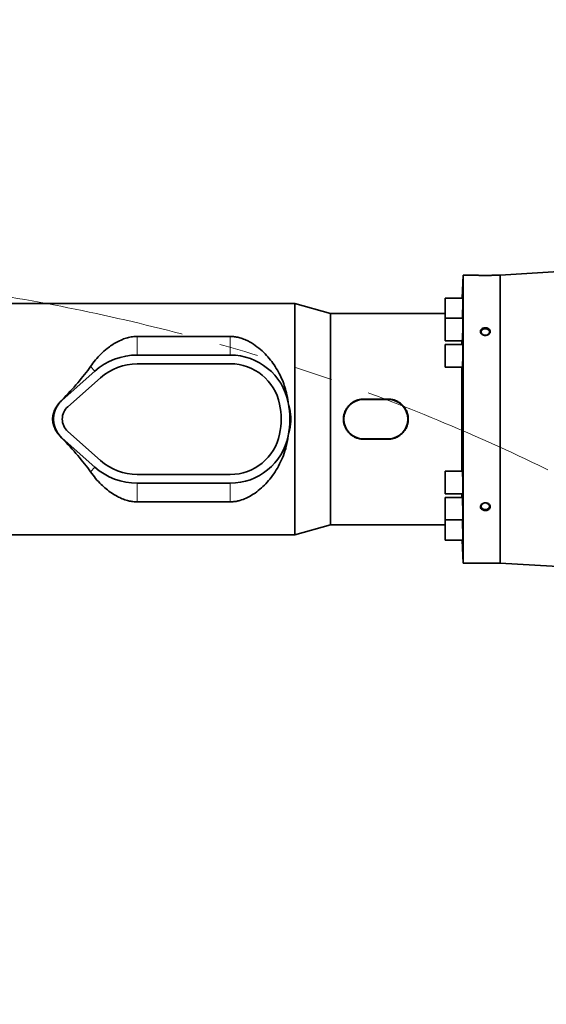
# Model space of a CAD drawing. Header units: millimetres. Extents: x 0 to 14900, y 0 to 10500.
# Tile 22 of 56: x 4026 to 4454, y 6887 to 7687. Entities that reach past the tile are written whole.
import ezdxf

# ---------------------------------------------------------------- set-up
doc = ezdxf.new("R2010")
doc.units = ezdxf.units.MM
doc.header["$LTSCALE"] = 25
doc.linetypes.add('PHANTOM', pattern=[12.7, 6.35, -1.27, 1.27, -1.27, 1.27, -1.27])
doc.styles.add('SLDTEXTSTYLE0', font='TXT', dxfattribs={"width": 0.605})
doc.dimstyles.new('SLDDIMSTYLE1', dxfattribs={"dimtxt": 87.5, "dimasz": 87.5, "dimexe": 0, "dimexo": 0.0625, "dimgap": 21.875, "dimtad": 1, "dimdec": 0, "dimrnd": 1e-09, "dimzin": 12, "dimdsep": 46, "dimtxsty": 'SLDTEXTSTYLE0', "dimsah": 1, "dimcen": 0.09, "dimadec": 0, "dimazin": 3, "dimtfac": 1, "dimtofl": 0, "dimtmove": 0, "dimatfit": 3, "dimfxl": 1, "dimfrac": 2, "dimtolj": 1, "dimtzin": 12, "dimarcsym": 0})

# ---------------------------------------------------------------- blocks, each defined once
blk = doc.blocks.new('_D_1')
at = {"color": 7, "linetype": 'Continuous', "lineweight": 0}
for p, q in [((3801.69, 8361.92), (6836.58, 8361.92)), ((6799.08, 8361.92), (6799.08, 5102.65)), ((3832.59, 5102.65), (6836.58, 5102.65))]:
    blk.add_line(p, q, dxfattribs=at)
at = {"color": 7, "linetype": 'Continuous', "lineweight": 18}
for points in [[(6799.08, 8361.92), (6786.58, 8274.42), (6811.58, 8274.42)], [(6799.08, 5102.65), (6811.58, 5190.15), (6786.58, 5190.15)]]:
    blk.add_solid(points, dxfattribs=at)
at = {"color": 7, "linetype": 'Continuous', "lineweight": 18, "insert": (6686.29, 6598.6), "char_height": 87.5, "attachment_point": 1, "rotation": 90, "style": 'SLDTEXTSTYLE0'}
blk.add_mtext('3259', dxfattribs=at)

msp = doc.modelspace()

# ---------------------------------------------------------------- linework, layer by layer
at = {"color": 7, "linetype": 'Continuous', "lineweight": 35}
for p, q in [((4642.8519251, 7493.5101805), (4416.1946854, 7479.6472299)), ((4386.1073835, 7479.6472299), (4385.4561327, 7460.9978465)), ((4397.1946854, 7479.6472299), (4386.1073835, 7479.6472299)), ((4386.1073835, 7245.6472299), (4386.1073835, 7479.6472299)), ((4416.1946854, 7479.6472299), (4411.1946854, 7479.6472299)), ((4416.1946854, 7479.6472299), (4416.1946854, 7245.6472299)), ((4385.9380178, 7460.9978465), (4371.6073835, 7460.9978465)), ((4371.6073835, 7460.9978465), (4371.6073835, 7444.6292283)), ((4249.3476174, 7456.6472299), (4005.6946854, 7456.6472299)), ((4278.1946854, 7448.6472299), (4249.3476174, 7456.6472299)), ((4249.3476174, 7268.6472299), (4249.3476174, 7456.6472299)), ((4371.6073835, 7448.6472299), (4278.1946854, 7448.6472299)), ((4278.1946854, 7276.6472299), (4278.1946854, 7448.6472299)), ((4385.9380178, 7444.6292283), (4371.6073835, 7444.6292283)), ((4371.6073835, 7444.6292283), (4371.6073835, 7426.3292283)), ((4196.7906034, 7429.886863), (4121.1946854, 7429.886863)), ((4371.6073835, 7426.3292283), (4385.4005298, 7426.3292283)), ((4385.9380178, 7423.2972299), (4371.6073835, 7423.2972299)), ((4371.6073835, 7423.2972299), (4371.6073835, 7404.9972299)), ((4385.0248397, 7423.2972299), (4385.0248397, 7426.3292283)), ((4196.7906034, 7414.7472299), (4121.1946854, 7414.7472299)), ((4196.7906034, 7407.6472299), (4121.1946854, 7407.6472299)), ((4371.6073835, 7404.9972299), (4385.4700953, 7404.9972299)), ((4385.0248397, 7320.2972299), (4385.0248397, 7404.9972299)), ((4086.6441591, 7401.6430134), (4060.0336328, 7378.0659082)), ((4091.3525802, 7396.3288087), (4064.7420539, 7372.7517035)), ((4243.9191983, 7376.267314), (4243.907568, 7376.3220242)), ((4325.1946854, 7378.9325377), (4305.1946854, 7378.9325377)), ((4325.1946854, 7378.6472299), (4305.1946854, 7378.6472299)), ((4058.2881933, 7348.9724355), (4059.9257424, 7347.10678)), ((4064.7420539, 7352.5427562), (4091.3525802, 7328.965651)), ((4243.907568, 7348.9724355), (4243.9191983, 7349.0271457)), ((4060.0336328, 7347.2285516), (4086.6441591, 7323.6514464)), ((4305.1946854, 7346.6472299), (4325.1946854, 7346.6472299)), ((4305.1946854, 7346.3619221), (4325.1946854, 7346.3619221)), ((4121.1946854, 7317.6472299), (4196.7906034, 7317.6472299)), ((4385.4703127, 7320.2972299), (4371.6073835, 7320.2972299)), ((4371.6073835, 7320.2972299), (4371.6073835, 7301.9972299)), ((4121.1946854, 7310.5472299), (4196.7906034, 7310.5472299)), ((4371.6073835, 7301.9972299), (4385.9380178, 7301.9972299)), ((4385.0248397, 7298.9652314), (4385.0248397, 7301.9972299)), ((4121.1946854, 7295.4075967), (4196.7906034, 7295.4075967)), ((4385.400314, 7298.9652314), (4371.6073835, 7298.9652314)), ((4371.6073835, 7298.9652314), (4371.6073835, 7280.6652314)), ((4371.6073835, 7280.6652314), (4385.9380178, 7280.6652314)), ((4371.6073835, 7280.6652314), (4371.6073835, 7264.2966133)), ((4249.3476174, 7268.6472299), (4278.1946854, 7276.6472299)), ((4278.1946854, 7276.6472299), (4371.6073835, 7276.6472299)), ((4005.6946854, 7268.6472299), (4249.3476174, 7268.6472299)), ((4371.6073835, 7264.2966133), (4385.9380178, 7264.2966133)), ((4385.4561327, 7264.2966133), (4386.1073835, 7245.6472299)), ((4386.1073835, 7245.6472299), (4416.1946854, 7245.6472299)), ((4416.1946854, 7245.6472299), (4642.8436529, 7231.7847852))]:
    msp.add_line(p, q, dxfattribs=at)
at = {"color": 8, "linetype": 'Continuous', "lineweight": 18}
for p, q in [((4121.1946854, 7429.886863), (4121.1946854, 7414.7472299)), ((4196.7906034, 7429.886863), (4196.7906034, 7414.7472299)), ((4083.2083017, 7405.5209269), (4086.6441591, 7401.6430134)), ((4059.9257424, 7378.1876797), (4060.0336328, 7378.0659082)), ((4243.9191983, 7376.267314), (4243.918786, 7376.2672299)), ((4305.1946854, 7378.9325377), (4305.1946854, 7378.6472299)), ((4325.1946854, 7378.9325377), (4325.1946854, 7378.6472299)), ((4243.9191983, 7349.0271457), (4243.918786, 7349.0272299)), ((4059.9257424, 7347.10678), (4060.0336328, 7347.2285516)), ((4305.1946854, 7346.3619221), (4305.1946854, 7346.6472299)), ((4325.1946854, 7346.3619221), (4325.1946854, 7346.6472299)), ((4083.2083017, 7319.7735329), (4086.6441591, 7323.6514464)), ((4121.1946854, 7295.4075967), (4121.1946854, 7310.5472299)), ((4196.7906034, 7295.4075967), (4196.7906034, 7310.5472299))]:
    msp.add_line(p, q, dxfattribs=at)
at = {"color": 7, "linetype": 'Continuous', "lineweight": 35, "flags": 128}
for points in [[(4404.1946854, 7430.7944398), (4405.2986636, 7430.9405925), (4406.2830087, 7431.3632125), (4407.0410515, 7432.0165025), (4407.4906463, 7432.8296683), (4407.5830727, 7433.7145908), (4407.3083147, 7434.575375), (4406.6961467, 7435.3187414), (4405.8129066, 7435.8641349), (4404.754307, 7436.1524535), (4403.6350638, 7436.1524535), (4402.5764643, 7435.8641349), (4401.6932241, 7435.3187414), (4401.0810561, 7434.575375), (4400.8062982, 7433.7145908), (4400.8987245, 7432.8296683), (4401.3483194, 7432.0165025), (4402.1063622, 7431.3632125), (4403.0907072, 7430.9405925), (4404.1946854, 7430.7944398)], [(4404.1946854, 7289.1052172), (4405.2986636, 7289.2513699), (4406.2830087, 7289.6739899), (4407.0410515, 7290.3272799), (4407.4906463, 7291.1404457), (4407.5830727, 7292.0253682), (4407.3083147, 7292.8861524), (4406.6961467, 7293.6295188), (4405.8129066, 7294.1749123), (4404.754307, 7294.4632309), (4403.6350638, 7294.4632309), (4402.5764643, 7294.1749123), (4401.6932241, 7293.6295188), (4401.0810561, 7292.8861524), (4400.8062982, 7292.0253682), (4400.8987245, 7291.1404457), (4401.3483194, 7290.3272799), (4402.1063622, 7289.6739899), (4403.0907072, 7289.2513699), (4404.1946854, 7289.1052172)]]:
    msp.add_lwpolyline(points, dxfattribs=at)
at = {"color": 7, "linetype": 'Continuous', "lineweight": 18}
msp.add_arc((3751.6946825, 5882.6472299), 2479.27, 5.1503552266, 154.8240965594, dxfattribs=at)
at = {"color": 7, "linetype": 'PHANTOM', "lineweight": 18}
msp.add_arc((3751.6946825, 5882.6472299), 1601.47, 52.5938832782, 107.4061649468, dxfattribs=at)
at = {"color": 7, "linetype": 'Continuous', "lineweight": 35}
for centre, radius, start, end in [((4121.1946854, 7362.6472299), 52.1, 90, 131.5411588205), ((4196.7906034, 7366.6472299), 48.1, 11.603582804, 90), ((4121.1946854, 7362.6472299), 45, 90, 131.5411588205), ((4196.7906034, 7366.6472299), 41, 11.5369590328, 90), ((4073.6946854, 7362.6472299), 20.6, 138.4077568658, 221.5922431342), ((4073.6946854, 7362.6472299), 20.6, 131.5411588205, 138.4077568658), ((4177.1946854, 7362.6472299), 61, 348.4630409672, 11.5369590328), ((4196.7906034, 7366.6472299), 48.1, 11.5369590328, 11.603582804), ((4177.1946854, 7362.6472299), 68.1, 348.4630409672, 11.5369590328), ((4305.1946854, 7362.6472299), 16, 90, 270), ((4325.1946854, 7362.6472299), 16, 270, 90), ((4073.6946854, 7362.6472299), 13.5, 131.5411588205, 228.4588411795), ((4073.6946854, 7362.6472299), 20.6, 221.5922431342, 228.4588411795), ((4196.7906034, 7358.6472299), 41, 270, 348.4630409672), ((4196.7906034, 7358.6472299), 48.1, 270, 348.396417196), ((4196.7906034, 7358.6472299), 48.1, 348.396417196, 348.4630409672), ((4121.1946854, 7362.6472299), 45, 228.4588411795, 270), ((4121.1946854, 7362.6472299), 52.1, 228.4588411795, 270)]:
    msp.add_arc(centre, radius, start, end, dxfattribs=at)
for major_axis, start_param, end_param in [((129.3922454, 85.1432466), 5.3160567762, 5.6235817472), ((129.3922454, -85.1432466), 0.65960356, 0.967128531)]:
    msp.add_ellipse((3964.8959478, 7362.6472299), major_axis=major_axis, ratio=0.3078429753, start_param=start_param, end_param=end_param, dxfattribs=at)
for points, knots in [([(4397.1946854, 7479.6472299), (4397.199329, 7479.6469672), (4397.2086502, 7479.6464399), (4397.3068513, 7479.6409254), (4397.5399596, 7479.6280438), (4397.9961178, 7479.6041722), (4398.6209375, 7479.5742267), (4399.3933092, 7479.5415601), (4400.3059033, 7479.5092118), (4401.3294328, 7479.4809771), (4402.4489184, 7479.4598686), (4403.6230598, 7479.4487254), (4404.8311654, 7479.4490069), (4406.0197099, 7479.4609487), (4407.1689136, 7479.4834517), (4408.2199642, 7479.5135034), (4409.1601292, 7479.5479878), (4409.9375253, 7479.5819571), (4410.5501933, 7479.6121651), (4410.9384545, 7479.6329214), (4411.1569488, 7479.6450892), (4411.1820251, 7479.6465117), (4411.1946854, 7479.6472299)], [0, 0, 0, 0, 0.0259890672, 0.0521697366, 0.1027753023, 0.1548222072, 0.20594689, 0.2584851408, 0.3108958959, 0.3647482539, 0.4185878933, 0.4739328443, 0.528756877, 0.5851566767, 0.6401881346, 0.6968507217, 0.7512257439, 0.8072554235, 0.8602801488, 0.9149314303, 0.9570510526, 1, 1, 1, 1]), ([(4385.5106108, 7444.6292283), (4385.526454, 7444.9299331), (4385.5511357, 7445.3983913), (4385.5854339, 7446.1492093), (4385.6213606, 7446.9800596), (4385.6572797, 7447.8870057), (4385.6922533, 7448.8447506), (4385.7178106, 7449.5824403), (4385.7425472, 7450.3340795), (4385.7666469, 7451.1056596), (4385.7895902, 7451.880928), (4385.8184096, 7452.9095288), (4385.8445857, 7453.9289312), (4385.8675063, 7454.9129445), (4385.8881738, 7455.8676535), (4385.9053362, 7456.7706255), (4385.9185894, 7457.598315), (4385.9292069, 7458.3713665), (4385.9358119, 7459.0561768), (4385.9382225, 7459.634431), (4385.9378516, 7460.1387452), (4385.9333611, 7460.5296633), (4385.9246505, 7460.7909563), (4385.9147718, 7460.9611429), (4385.9043288, 7460.9707093), (4385.8978792, 7460.9766177)], [0, 0, 0, 0, 0.0620752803, 0.0967050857, 0.1301350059, 0.1981304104, 0.2327772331, 0.2662097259, 0.2998744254, 0.3342716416, 0.3689220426, 0.4023447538, 0.470326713, 0.5049675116, 0.5383733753, 0.6063211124, 0.6409444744, 0.6743334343, 0.7422464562, 0.7768518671, 0.8102300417, 0.8781205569, 0.9127140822, 0.9460912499, 1, 1, 1, 1]), ([(4385.4005298, 7426.3473356), (4385.4120071, 7426.3561107), (4385.4305097, 7426.3702571), (4385.4592108, 7426.5510026), (4385.4917064, 7426.8205407), (4385.5261545, 7427.2177508), (4385.5615318, 7427.7295475), (4385.5973306, 7428.3149065), (4385.6334321, 7429.0052692), (4385.6689254, 7429.7842973), (4385.695026, 7430.4073034), (4385.720452, 7431.0641698), (4385.7453918, 7431.7605861), (4385.7693105, 7432.4824548), (4385.7995922, 7433.4689172), (4385.8274668, 7434.4895556), (4385.8522804, 7435.5186881), (4385.8749583, 7436.5471398), (4385.8942925, 7437.5661492), (4385.9098315, 7438.5497239), (4385.9227988, 7439.5039294), (4385.9318359, 7440.4063302), (4385.9367084, 7441.233439), (4385.9388159, 7442.0059401), (4385.936767, 7442.6901936), (4385.9305561, 7443.267928), (4385.9216236, 7443.7717792), (4385.9087057, 7444.1622527), (4385.8918993, 7444.4231121), (4385.8749531, 7444.5927659), (4385.8598645, 7444.6020737), (4385.8505563, 7444.6078157)], [0, 0, 0, 0, 0.0446452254, 0.0719727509, 0.0983593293, 0.1520281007, 0.1793743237, 0.2057749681, 0.2594729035, 0.2868343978, 0.3132394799, 0.3398279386, 0.3669948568, 0.3943617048, 0.4207609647, 0.4744571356, 0.5018184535, 0.5282051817, 0.5818759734, 0.6092244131, 0.6355973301, 0.6892398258, 0.7165736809, 0.7429366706, 0.7965585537, 0.8238815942, 0.8502419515, 0.9038579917, 0.9311777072, 0.9575435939, 1, 1, 1, 1]), ([(4401.0354155, 7431.9111907), (4401.16461, 7431.7921727), (4401.4259011, 7431.551463), (4401.9148697, 7431.241879), (4402.4813374, 7430.9806393), (4403.1177573, 7430.7930391), (4403.7924519, 7430.6919303), (4404.4772853, 7430.6836914), (4405.162202, 7430.7696227), (4405.8149944, 7430.9465887), (4406.4269608, 7431.2123937), (4406.9671197, 7431.5532134), (4407.4303115, 7431.9645763), (4407.7929558, 7432.4235956), (4408.0538143, 7432.925633), (4408.2011828, 7433.4435154), (4408.236296, 7433.9738389), (4408.1594725, 7434.4907146), (4407.972595, 7434.9915102), (4407.6848289, 7435.454754), (4407.2986502, 7435.8771222), (4406.829322, 7436.2417952), (4406.2815254, 7436.5443844), (4405.6761675, 7436.772316), (4405.021146, 7436.9214511), (4404.3433595, 7436.9843669), (4403.6527952, 7436.9589058), (4402.9809778, 7436.8449586), (4402.3373314, 7436.6430779), (4401.7538825, 7436.3624214), (4401.2370304, 7436.0056748), (4400.8133053, 7435.5913268), (4400.4850904, 7435.1228671), (4400.2680634, 7434.6252003), (4400.1615006, 7434.1014275), (4400.1687326, 7433.5779238), (4400.2874593, 7433.0572539), (4400.4929591, 7432.6073923), (4400.7474605, 7432.2219768), (4400.9389566, 7432.0152975), (4401.0354155, 7431.9111907)], [0, 0, 0, 0, 0.0234423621, 0.0474113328, 0.0739272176, 0.1011915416, 0.1280731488, 0.1557221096, 0.1828099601, 0.2106856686, 0.2377188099, 0.2655526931, 0.2922832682, 0.3198141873, 0.3461090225, 0.3731884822, 0.3991108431, 0.4257931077, 0.4515881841, 0.4781222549, 0.5040927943, 0.5307954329, 0.5571517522, 0.5842491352, 0.6110227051, 0.6385567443, 0.6656061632, 0.6934375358, 0.7205169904, 0.7483943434, 0.7752415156, 0.8028908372, 0.8293254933, 0.8565511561, 0.8825707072, 0.9093581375, 0.935160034, 0.9617063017, 0.9807110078, 1, 1, 1, 1]), ([(4121.1946854, 7429.886863), (4119.9091231, 7429.8366278), (4117.1560583, 7429.7290478), (4113.0871926, 7428.8495453), (4108.8288328, 7427.4032117), (4104.6035475, 7425.3932521), (4100.4546241, 7422.8590825), (4096.1217915, 7419.6505494), (4091.6630019, 7415.6826817), (4087.169891, 7410.8822276), (4084.5279882, 7407.3068859), (4083.2083017, 7405.5209269)], [0, 0, 0, 0, 0.07640300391, 0.16361899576, 0.25102764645, 0.35648183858, 0.46234680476, 0.56808671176, 0.71195252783, 0.85611417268, 1, 1, 1, 1]), ([(4243.907568, 7376.3220242), (4243.4944412, 7378.9583087), (4242.7596978, 7383.6469232), (4240.8353398, 7390.0711477), (4238.6492832, 7395.6915337), (4235.884684, 7401.2888976), (4232.5218412, 7406.7793145), (4228.5234569, 7412.0765907), (4223.9092984, 7417.0638415), (4218.656472, 7421.6523902), (4213.4444171, 7425.0966053), (4208.6771197, 7427.4356426), (4204.8754691, 7428.7883278), (4201.169208, 7429.6022415), (4198.5440185, 7429.8695537), (4197.0815611, 7429.8839908), (4196.7906034, 7429.886863)], [0, 0, 0, 0, 0.0987802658, 0.1756800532, 0.2527882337, 0.3297402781, 0.4185159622, 0.5075072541, 0.5963106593, 0.6942369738, 0.7920353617, 0.8478940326, 0.903654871, 0.9465379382, 0.9893636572, 1, 1, 1, 1]), ([(4385.4700953, 7405.015096), (4385.4838028, 7405.0241027), (4385.5058713, 7405.0386032), (4385.537937, 7405.2201797), (4385.5733429, 7405.4904246), (4385.6094505, 7405.8884263), (4385.6452669, 7406.4009778), (4385.6717729, 7406.8393773), (4385.6977555, 7407.3276571), (4385.7234078, 7407.8706643), (4385.7481816, 7408.458012), (4385.779776, 7409.2914714), (4385.8092143, 7410.198634), (4385.8358033, 7411.157218), (4385.8603857, 7412.1438265), (4385.8818024, 7413.1643556), (4385.8995562, 7414.1932864), (4385.9148143, 7415.2214282), (4385.9262414, 7416.240008), (4385.9335541, 7417.2230909), (4385.9381237, 7418.1767996), (4385.938556, 7419.0786519), (4385.9347928, 7419.905212), (4385.9282817, 7420.677219), (4385.9176908, 7421.3609693), (4385.9031919, 7421.9382198), (4385.8861762, 7422.441633), (4385.8655256, 7422.8316633), (4385.8415397, 7423.0920457), (4385.818481, 7423.2610641), (4385.7996193, 7423.2700469), (4385.7880007, 7423.2755802)], [0, 0, 0, 0, 0.0448267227, 0.0721689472, 0.0985673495, 0.1522605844, 0.1796195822, 0.2060248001, 0.232613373, 0.2597803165, 0.2871471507, 0.3135486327, 0.3672492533, 0.394612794, 0.4210027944, 0.4746802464, 0.5020320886, 0.5284080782, 0.582056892, 0.6093940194, 0.6357588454, 0.6893845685, 0.716709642, 0.7430700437, 0.7966862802, 0.82400617, 0.8503703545, 0.9039938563, 0.9313171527, 0.9576920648, 1, 1, 1, 1]), ([(4059.9257424, 7378.1876797), (4059.8342745, 7378.0942692), (4059.2552028, 7377.502899), (4058.7302373, 7376.8618313), (4058.2881933, 7376.3220242)], [0, 0, 0, 0, 0.1579560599, 1, 1, 1, 1]), ([(4305.1946854, 7378.9325377), (4304.7459144, 7378.9219221), (4303.8452215, 7378.9006163), (4302.4921801, 7378.7269409), (4301.1422381, 7378.4460658), (4299.824718, 7378.0510924), (4298.1272204, 7377.3846657), (4296.5201669, 7376.5098475), (4295.0400716, 7375.4435615), (4293.648052, 7374.2520595), (4292.4077415, 7372.8855933), (4291.3551867, 7371.3776523), (4290.6651221, 7370.1853592), (4290.0777913, 7368.9403117), (4289.5922192, 7367.6327265), (4289.2241989, 7366.2970942), (4288.8897013, 7364.5010718), (4288.78261, 7362.6750641), (4288.9071255, 7360.8652463), (4289.1799033, 7359.0860753), (4289.6700777, 7357.3546071), (4290.3692924, 7355.7039921), (4291.2046123, 7354.1125688), (4292.2354035, 7352.6289184), (4293.4425108, 7351.2855346), (4294.7693921, 7350.0354364), (4296.2568656, 7348.9504437), (4297.8658709, 7348.0641515), (4299.1247489, 7347.502812), (4300.426648, 7347.0479481), (4301.7797057, 7346.6994456), (4303.0392806, 7346.4896505), (4304.1813141, 7346.3800009), (4304.8564529, 7346.3679562), (4305.1946854, 7346.3619221)], [0, 0, 0, 0, 0.0261970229, 0.0525779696, 0.0795372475, 0.1066953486, 0.132892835, 0.1861637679, 0.2132970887, 0.2397462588, 0.2935361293, 0.3209421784, 0.3474517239, 0.3741492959, 0.4014460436, 0.4289526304, 0.4550286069, 0.5080918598, 0.5351461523, 0.5608554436, 0.6131396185, 0.6397728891, 0.6656692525, 0.7183129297, 0.7451172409, 0.7714998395, 0.8251488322, 0.8524791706, 0.8790163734, 0.9057405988, 0.933058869, 0.9605842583, 0.9802534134, 1, 1, 1, 1]), ([(4325.1946854, 7346.3619221), (4325.6434565, 7346.3725377), (4326.5441494, 7346.3938435), (4327.8971908, 7346.5675189), (4329.2471328, 7346.848394), (4330.5646528, 7347.2433673), (4332.2621505, 7347.9097941), (4333.8692039, 7348.7846123), (4335.3492993, 7349.8508982), (4336.7413189, 7351.0424003), (4337.9816294, 7352.4088664), (4339.0341842, 7353.9168075), (4339.7242487, 7355.1091006), (4340.3115796, 7356.3541481), (4340.7971517, 7357.6617333), (4341.165172, 7358.9973655), (4341.4996696, 7360.793388), (4341.6067609, 7362.6193956), (4341.4822453, 7364.4292134), (4341.2094676, 7366.2083845), (4340.7192932, 7367.9398526), (4340.0200784, 7369.5904676), (4339.1847586, 7371.181891), (4338.1539674, 7372.6655414), (4336.9468601, 7374.0089252), (4335.6199788, 7375.2590234), (4334.1325052, 7376.3440161), (4332.5234999, 7377.2303083), (4331.264622, 7377.7916478), (4329.9627228, 7378.2465116), (4328.6096652, 7378.5950142), (4327.3500902, 7378.8048093), (4326.2080568, 7378.9144589), (4325.532918, 7378.9265036), (4325.1946854, 7378.9325377)], [0, 0, 0, 0, 0.0261970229, 0.0525779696, 0.0795372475, 0.1066953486, 0.132892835, 0.1861637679, 0.2132970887, 0.2397462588, 0.2935361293, 0.3209421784, 0.3474517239, 0.3741492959, 0.4014460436, 0.4289526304, 0.4550286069, 0.5080918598, 0.5351461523, 0.5608554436, 0.6131396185, 0.6397728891, 0.6656692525, 0.7183129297, 0.7451172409, 0.7714998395, 0.8251488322, 0.8524791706, 0.8790163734, 0.9057405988, 0.933058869, 0.9605842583, 0.9802534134, 1, 1, 1, 1]), ([(4196.7906034, 7295.4075967), (4197.2530328, 7295.414705), (4198.8302354, 7295.4389492), (4201.5020206, 7295.7542046), (4205.3980739, 7296.6436463), (4209.6982259, 7298.2681723), (4214.6863058, 7300.9560992), (4219.6902433, 7304.4789587), (4224.5951532, 7308.8990837), (4229.1451921, 7313.9666285), (4233.3287574, 7319.691833), (4237.036071, 7326.0919064), (4240.1453956, 7333.1258711), (4242.5974275, 7340.7525893), (4243.4709227, 7346.2329149), (4243.907568, 7348.9724355)], [0, 0, 0, 0, 0.01690359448, 0.0576528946, 0.09845094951, 0.16623127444, 0.23419300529, 0.32375926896, 0.41364819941, 0.50335805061, 0.60034918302, 0.69759111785, 0.79448859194, 0.89726837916, 1, 1, 1, 1]), ([(4083.2083017, 7319.7735329), (4084.5584108, 7317.9496638), (4087.2586855, 7314.3018492), (4091.5780604, 7309.7268457), (4095.9069787, 7305.8179747), (4100.2400149, 7302.5562526), (4104.5875833, 7299.9182307), (4108.8887395, 7297.8756487), (4112.8366392, 7296.509878), (4116.7278653, 7295.6801277), (4119.4595859, 7295.4212382), (4120.9503034, 7295.4095181), (4121.1946854, 7295.4075967)], [0, 0, 0, 0, 0.1470138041, 0.2940337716, 0.4131826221, 0.5324797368, 0.6514446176, 0.744306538, 0.8370184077, 0.9112875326, 0.9854568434, 1, 1, 1, 1]), ([(4385.7879243, 7302.0255201), (4385.7930091, 7302.0177797), (4385.8135987, 7301.9864374), (4385.8441466, 7302.1979655), (4385.8785949, 7302.659734), (4385.9054293, 7303.3747595), (4385.9249475, 7304.313144), (4385.936252, 7305.4371741), (4385.9393344, 7306.7337336), (4385.9340672, 7308.143063), (4385.9204749, 7309.6506665), (4385.8991051, 7311.1868407), (4385.8700478, 7312.7358303), (4385.8344861, 7314.2261554), (4385.792604, 7315.6424152), (4385.746155, 7316.9191575), (4385.6954466, 7318.0434816), (4385.6427185, 7318.9616204), (4385.5883316, 7319.6705899), (4385.5351964, 7320.1123582), (4385.4950611, 7320.3128815), (4385.4749077, 7320.277805), (4385.4703127, 7320.2698077)], [0, 0, 0, 0, 0.0178747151, 0.0723785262, 0.1253208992, 0.1798001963, 0.2327145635, 0.2871646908, 0.3400577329, 0.3944851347, 0.447370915, 0.5017899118, 0.554684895, 0.6091125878, 0.6620301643, 0.7164807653, 0.7694264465, 0.8239062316, 0.8768747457, 0.9313788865, 0.9843545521, 1, 1, 1, 1]), ([(4385.8506449, 7280.6830592), (4385.8604106, 7280.6921298), (4385.8761281, 7280.7067285), (4385.8932878, 7280.8886786), (4385.9098251, 7281.1591938), (4385.9225112, 7281.5572995), (4385.9311466, 7282.0699087), (4385.9370508, 7282.6557534), (4385.9388369, 7283.346219), (4385.9364171, 7284.1251654), (4385.9312373, 7284.9576687), (4385.9219516, 7285.8635663), (4385.9087026, 7286.8208397), (4385.8929, 7287.8062917), (4385.8733679, 7288.8256721), (4385.8504748, 7289.853626), (4385.8254699, 7290.881246), (4385.7974671, 7291.8995316), (4385.7670492, 7292.8826062), (4385.7351867, 7293.8368027), (4385.7013932, 7294.7393906), (4385.6664387, 7295.5668561), (4385.6309076, 7296.3400203), (4385.5947995, 7297.0250213), (4385.5590245, 7297.6033294), (4385.5325938, 7297.9806836), (4385.5067415, 7298.3002014), (4385.4813089, 7298.5626295), (4385.4568532, 7298.7618787), (4385.4337622, 7298.8932577), (4385.4148675, 7298.9608361), (4385.4042642, 7298.9581362), (4385.400314, 7298.9571303)], [0, 0, 0, 0, 0.0448795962, 0.072232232, 0.0986089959, 0.1522594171, 0.1795973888, 0.2059623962, 0.2595885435, 0.2869138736, 0.3132735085, 0.3668882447, 0.3942074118, 0.420569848, 0.4741898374, 0.5015113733, 0.5278838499, 0.5815240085, 0.6088556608, 0.6352419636, 0.6889102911, 0.7162563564, 0.7426551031, 0.7963491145, 0.8237085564, 0.8501129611, 0.8767007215, 0.9038668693, 0.9312329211, 0.9576326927, 0.9842158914, 1, 1, 1, 1]), ([(4401.1605251, 7289.3766144), (4401.4489208, 7289.1639741), (4402.065288, 7288.7095133), (4403.30966, 7288.3406865), (4404.6892116, 7288.2848949), (4406.0279227, 7288.590744), (4407.154128, 7289.2231208), (4407.9333838, 7290.1094314), (4408.2803388, 7291.1429496), (4408.1697819, 7292.2056222), (4407.6251925, 7293.1843288), (4406.7052812, 7293.9769014), (4405.50044, 7294.4936185), (4404.1355176, 7294.6655934), (4402.7654443, 7294.4609976), (4401.5561958, 7293.8992014), (4400.656613, 7293.0532468), (4400.1677081, 7292.0331121), (4400.1395456, 7290.9687683), (4400.5025825, 7290.0471791), (4400.9645721, 7289.5763266), (4401.1605251, 7289.3766144)], [0, 0, 0, 0, 0.0474032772, 0.1013115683, 0.1559304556, 0.2109078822, 0.2657058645, 0.3198368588, 0.3730721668, 0.425593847, 0.4779338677, 0.5307011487, 0.5842837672, 0.6386969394, 0.6936171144, 0.7485300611, 0.8029109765, 0.8564278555, 0.9091282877, 0.9614567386, 1, 1, 1, 1]), ([(4385.8979708, 7264.314663), (4385.9046686, 7264.3235239), (4385.9154616, 7264.3378025), (4385.9253397, 7264.519023), (4385.9337778, 7264.7889267), (4385.9380471, 7265.1863841), (4385.9381409, 7265.6983072), (4385.9354552, 7266.2834945), (4385.9286304, 7266.9733151), (4385.9177553, 7267.7516609), (4385.9042593, 7268.5836757), (4385.8869173, 7269.4891793), (4385.8660478, 7270.4461677), (4385.8429465, 7271.4314919), (4385.816652, 7272.4508841), (4385.7877003, 7273.4789709), (4385.7571347, 7274.5068502), (4385.72437, 7275.5255218), (4385.6901373, 7276.509044), (4385.6551164, 7277.46376), (4385.6191944, 7278.3667317), (4385.5832461, 7279.1951458), (4385.55653, 7279.772406), (4385.5323443, 7280.2653719), (4385.5172901, 7280.5440478), (4385.5107437, 7280.6652314)], [0, 0, 0, 0, 0.0566346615, 0.0912617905, 0.1246552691, 0.1925773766, 0.2271873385, 0.2605718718, 0.3284751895, 0.3630751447, 0.3964608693, 0.4643660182, 0.498966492, 0.5323631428, 0.6002901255, 0.634901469, 0.6683150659, 0.7362764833, 0.7709053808, 0.8043357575, 0.8723316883, 0.9069784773, 0.940418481, 0.9740906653, 1, 1, 1, 1])]:
    msp.add_open_spline(points, degree=3, knots=knots, dxfattribs=at)
at = {"color": 8, "linetype": 'Continuous', "lineweight": 18}
for points, knots in [([(4058.2881933, 7348.9724355), (4057.3941508, 7349.8783793), (4055.6021191, 7351.6942661), (4053.6484373, 7355.0496508), (4052.3846571, 7358.7409809), (4051.9465789, 7362.6617667), (4052.3873763, 7366.575556), (4053.6597877, 7370.2686827), (4055.6079183, 7373.6139139), (4057.3995543, 7375.4241565), (4058.2881933, 7376.3220242)], [0, 0, 0, 0, 0.1236297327, 0.2478052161, 0.3740371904, 0.5002135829, 0.6271107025, 0.7526186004, 0.8773005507, 1, 1, 1, 1]), ([(4058.2881933, 7376.3220242), (4057.8846882, 7375.8428648), (4057.0776665, 7374.8845324), (4056.0394786, 7373.3147851), (4055.1387954, 7371.664536), (4054.5128093, 7370.2111156), (4054.0600909, 7368.9213344), (4053.7136535, 7367.7320003), (4053.383814, 7366.2369007), (4053.1904419, 7364.8208063), (4053.1167356, 7363.7384448), (4053.0982189, 7363.1963458), (4053.093551, 7362.9251862), (4053.0923648, 7362.789592), (4053.0920586, 7362.7217931), (4053.0919773, 7362.6878934), (4053.0919545, 7362.6709436), (4053.0919476, 7362.6624686), (4053.0919453, 7362.6582312), (4053.0919444, 7362.6561124), (4053.0919441, 7362.6550531), (4053.0919439, 7362.6545234), (4053.0919438, 7362.6542585), (4053.0919438, 7362.6541261), (4053.0919438, 7362.6540599), (4053.0919438, 7362.6540268), (4053.0919438, 7362.6540079), (4053.0919227, 7362.5798436), (4053.095036, 7361.9634748), (4053.1506004, 7360.8509286), (4053.3308859, 7359.4221278), (4053.588375, 7358.0902368), (4053.9306854, 7356.7675232), (4054.6364326, 7354.6752622), (4055.9318274, 7351.9261816), (4057.498803, 7349.9619502), (4058.2881933, 7348.9724355)], [0, 0, 0, 0, 0.0628198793, 0.1256415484, 0.1884650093, 0.2512902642, 0.2841890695, 0.3255996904, 0.3755206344, 0.4377050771, 0.468805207, 0.4843562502, 0.4921318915, 0.4960197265, 0.4979636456, 0.4989356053, 0.4994215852, 0.4996645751, 0.4997860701, 0.4998468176, 0.4998771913, 0.4998923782, 0.4998999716, 0.4999037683, 0.4999056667, 0.4999066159, 0.4999070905, 0.499907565, 0.5073490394, 0.5617611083, 0.6115565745, 0.6517415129, 0.6978262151, 0.748527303, 0.8733163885, 1, 1, 1, 1]), ([(4243.9191983, 7376.267314), (4244.3733412, 7374.7628645), (4245.2706881, 7371.790203), (4246.0885429, 7367.2027529), (4246.4004103, 7362.6094608), (4246.0840996, 7358.0293063), (4245.2643311, 7353.4769099), (4244.3716987, 7350.5240389), (4243.9191983, 7349.0271457)], [0, 0, 0, 0, 0.17052557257, 0.33694370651, 0.50182504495, 0.6652500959, 0.83030588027, 1, 1, 1, 1]), ([(4243.9191983, 7349.0271457), (4243.991592, 7349.3871227), (4244.139762, 7350.1238957), (4244.3428017, 7351.2593979), (4244.5239566, 7352.3789621), (4244.6851837, 7353.49716), (4244.8295746, 7354.6283432), (4244.9480459, 7355.7083032), (4245.0611632, 7356.9147492), (4245.1671842, 7358.3101188), (4245.2483653, 7359.8862408), (4245.2891771, 7361.3470979), (4245.3121789, 7363.8236331), (4245.1890139, 7367.2909257), (4244.7371031, 7371.8609522), (4244.1946076, 7374.7835802), (4243.9191983, 7376.267314)], [0, 0, 0, 0, 0.040186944, 0.082251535, 0.1261968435, 0.1642509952, 0.2058286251, 0.2509305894, 0.2830848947, 0.3383757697, 0.4039959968, 0.4557044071, 0.4982270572, 0.6748937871, 0.8349529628, 1, 1, 1, 1])]:
    msp.add_open_spline(points, degree=3, knots=knots, dxfattribs=at)

# ---------------------------------------------------------------- dimensions: what is measured, and where the dimension line sits
at = {"color": 7, "linetype": 'Continuous', "lineweight": 18}
dim = msp.add_linear_dim(base=(6799.0800417, 5102.6472299), p1=(3751.6946825, 8361.9172299), p2=(3782.5948561, 5102.6472299), angle=90, dimstyle='SLDDIMSTYLE1', dxfattribs=at)
dim.commit()
dim.dimension.update_dxf_attribs({"geometry": '_D_1', "text_midpoint": (6799.0800417, 6732.2822299), "dimtype": 160})

doc.saveas('drawing.dxf')
